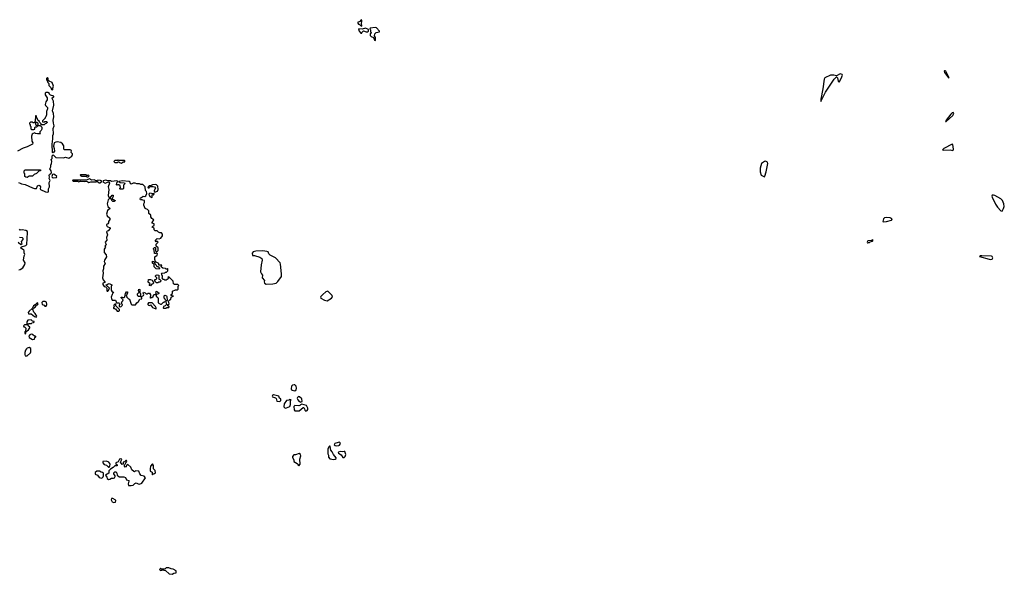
# Model space of a CAD drawing. Extents: x 2601477 to 2753313, y 449408 to 581029.
# Tile 187 of 203: x 2711309 to 2726470, y 496750 to 505290. Entities that reach past the tile are written whole.
import ezdxf

# ---------------------------------------------------------------- set-up
doc = ezdxf.new("R2010")
doc.units = 0

msp = doc.modelspace()

# ---------------------------------------------------------------- linework, layer by layer
at = {"layer": '0CON05XD'}
for points in [[(2716575, 505192), (2716580, 505205), (2716570, 505215), (2716570, 505235), (2716578, 505255), (2716578, 505285), (2716565, 505290), (2716545, 505260), (2716510, 505245), (2716525, 505220), (2716535, 505220), (2716555, 505200), (2716575, 505192)], [(2716575, 505082), (2716580, 505095), (2716605, 505118), (2716645, 505103), (2716668, 505102), (2716680, 505115), (2716678, 505138), (2716635, 505162), (2716585, 505142), (2716525, 505150), (2716534, 505114), (2716560, 505085), (2716575, 505082)], [(2716785, 504970), (2716790, 504975), (2716788, 505015), (2716772, 505042), (2716778, 505072), (2716798, 505092), (2716848, 505102), (2716850, 505115), (2716803, 505163), (2716785, 505172), (2716705, 505160), (2716700, 505145), (2716710, 505135), (2716710, 505105), (2716720, 505095), (2716720, 505085), (2716708, 505072), (2716708, 505048), (2716723, 505033), (2716758, 505018), (2716772, 504975), (2716785, 504970)], [(2711815, 504210), (2711820, 504215), (2711818, 504235), (2711830, 504265), (2711810, 504325), (2711762, 504342), (2711750, 504355), (2711750, 504385), (2711735, 504400), (2711720, 504385), (2711720, 504365), (2711730, 504355), (2711742, 504322), (2711760, 504305), (2711760, 504275), (2711790, 504245), (2711800, 504215), (2711815, 504210)], [(2723645, 504030), (2723716, 504174), (2723852, 504375), (2723888, 504408), (2723900, 504395), (2723910, 504345), (2723925, 504330), (2723957, 504385), (2723977, 504435), (2723975, 504447), (2723945, 504454), (2723885, 504428), (2723847, 504437), (2723795, 504436), (2723706, 504395), (2723694, 504375), (2723676, 504224), (2723644, 504066), (2723645, 504030)], [(2725615, 504388), (2725616, 504405), (2725571, 504495), (2725558, 504505), (2725548, 504502), (2725542, 504495), (2725547, 504475), (2725615, 504388)], [(2711745, 502632), (2711752, 502638), (2711753, 502685), (2711770, 502715), (2711763, 502785), (2711778, 502815), (2711762, 502845), (2711770, 502865), (2711764, 502896), (2711767, 502905), (2711793, 502925), (2711797, 502937), (2711794, 502964), (2711773, 502995), (2711787, 503023), (2711788, 503052), (2711798, 503075), (2711802, 503105), (2711792, 503135), (2711807, 503153), (2711810, 503195), (2711825, 503210), (2711868, 503168), (2711985, 503162), (2712015, 503172), (2712065, 503158), (2712113, 503187), (2712120, 503215), (2712120, 503225), (2712100, 503245), (2712106, 503276), (2712085, 503287), (2711996, 503286), (2711987, 503297), (2711987, 503347), (2711966, 503376), (2711945, 503398), (2711885, 503408), (2711864, 503406), (2711842, 503395), (2711828, 503345), (2711842, 503305), (2711846, 503264), (2711825, 503240), (2711814, 503244), (2711808, 503375), (2711820, 503455), (2711818, 503505), (2711830, 503535), (2711827, 503613), (2711840, 503655), (2711830, 503695), (2711827, 503745), (2711834, 503795), (2711829, 503845), (2711812, 503885), (2711836, 503975), (2711832, 504035), (2711808, 504075), (2711810, 504085), (2711835, 504100), (2711835, 504110), (2711785, 504128), (2711770, 504145), (2711770, 504155), (2711745, 504170), (2711715, 504170), (2711702, 504158), (2711700, 504135), (2711730, 504085), (2711730, 504055), (2711710, 504025), (2711700, 503985), (2711705, 503970), (2711737, 503937), (2711740, 503915), (2711723, 503877), (2711720, 503825), (2711710, 503795), (2711700, 503785), (2711700, 503775), (2711660, 503735), (2711660, 503715), (2711685, 503710), (2711695, 503720), (2711725, 503720), (2711730, 503705), (2711715, 503690), (2711702, 503688), (2711685, 503670), (2711642, 503672), (2711638, 503688), (2711612, 503712), (2711610, 503725), (2711590, 503745), (2711580, 503775), (2711570, 503785), (2711570, 503805), (2711565, 503810), (2711552, 503808), (2711548, 503722), (2711525, 503700), (2711515, 503700), (2711505, 503710), (2711475, 503710), (2711462, 503698), (2711460, 503685), (2711470, 503675), (2711470, 503655), (2711480, 503645), (2711482, 503612), (2711495, 503600), (2711525, 503598), (2711540, 503605), (2711542, 503628), (2711552, 503638), (2711575, 503640), (2711590, 503655), (2711590, 503660), (2711562, 503662), (2711560, 503685), (2711552, 503698), (2711565, 503710), (2711575, 503710), (2711588, 503698), (2711590, 503660), (2711625, 503660), (2711650, 503635), (2711650, 503605), (2711640, 503585), (2711620, 503565), (2711620, 503545), (2711628, 503532), (2711585, 503530), (2711555, 503540), (2711545, 503550), (2711515, 503540), (2711500, 503525), (2711492, 503495), (2711498, 503418), (2711510, 503395), (2711508, 503372), (2711495, 503370), (2711488, 503362), (2711425, 503332), (2711365, 503312), (2711275, 503268)], [(2725575, 503723), (2725679, 503815), (2725691, 503845), (2725685, 503859), (2725665, 503857), (2725645, 503836), (2725576, 503745), (2725564, 503724), (2725575, 503723)], [(2725675, 503276), (2725685, 503280), (2725689, 503295), (2725676, 503366), (2725665, 503371), (2725538, 503305), (2725518, 503285), (2725535, 503279), (2725635, 503284), (2725675, 503276)], [(2712875, 503080), (2712905, 503100), (2712928, 503102), (2712930, 503115), (2712925, 503120), (2712835, 503120), (2712825, 503130), (2712815, 503120), (2712775, 503120), (2712760, 503105), (2712775, 503090), (2712815, 503090), (2712825, 503100), (2712835, 503100), (2712845, 503090), (2712875, 503080)], [(2722775, 502870), (2722785, 502880), (2722805, 502948), (2722828, 503075), (2722824, 503095), (2722795, 503109), (2722775, 503105), (2722729, 503075), (2722711, 503005), (2722713, 502947), (2722728, 502898), (2722775, 502870)], [(2711425, 502860), (2711403, 502863), (2711390, 502875), (2711390, 502915), (2711380, 502925), (2711380, 502965), (2711393, 502977), (2711628, 502978), (2711628, 502962), (2711602, 502958), (2711568, 502922), (2711532, 502908), (2711508, 502882), (2711455, 502880), (2711425, 502860)], [(2711827, 502857), (2711875, 502860), (2711880, 502875), (2711846, 502906), (2711835, 502912), (2711813, 502907), (2711803, 502875), (2711807, 502867), (2711827, 502857)], [(2712365, 502870), (2712380, 502885), (2712368, 502898), (2712355, 502890), (2712345, 502890), (2712335, 502900), (2712245, 502900), (2712240, 502895), (2712265, 502880), (2712335, 502880), (2712345, 502870), (2712365, 502870)], [(2711292, 502785), (2711318, 502775), (2711335, 502763), (2711395, 502752), (2711505, 502700), (2711535, 502693), (2711567, 502693), (2711585, 502732), (2711605, 502740), (2711615, 502738), (2711629, 502715), (2711622, 502685), (2711628, 502675), (2711705, 502641), (2711745, 502632)], [(2712545, 502780), (2712570, 502795), (2712568, 502808), (2712556, 502816), (2712515, 502818), (2712505, 502810), (2712485, 502810), (2712455, 502822), (2712415, 502818), (2712385, 502840), (2712335, 502820), (2712125, 502820), (2712120, 502815), (2712135, 502802), (2712202, 502802), (2712215, 502792), (2712245, 502802), (2712305, 502798), (2712342, 502802), (2712375, 502782), (2712405, 502792), (2712485, 502792), (2712505, 502800), (2712535, 502780), (2712545, 502780)], [(2713565, 500850), (2713575, 500860), (2713605, 500860), (2713610, 500865), (2713608, 500878), (2713590, 500885), (2713592, 500898), (2713610, 500915), (2713600, 500955), (2713625, 500980), (2713638, 500982), (2713642, 501018), (2713655, 501030), (2713680, 501035), (2713640, 501045), (2713642, 501058), (2713660, 501075), (2713662, 501108), (2713708, 501132), (2713738, 501132), (2713748, 501142), (2713750, 501185), (2713760, 501195), (2713745, 501210), (2713692, 501212), (2713680, 501225), (2713670, 501265), (2713605, 501330), (2713590, 501325), (2713600, 501315), (2713598, 501302), (2713565, 501280), (2713545, 501280), (2713535, 501290), (2713512, 501292), (2713510, 501305), (2713500, 501315), (2713510, 501325), (2713510, 501345), (2713500, 501355), (2713500, 501375), (2713492, 501388), (2713545, 501390), (2713555, 501400), (2713568, 501402), (2713590, 501425), (2713590, 501455), (2713585, 501460), (2713575, 501450), (2713565, 501450), (2713555, 501460), (2713512, 501462), (2713490, 501485), (2713498, 501508), (2713452, 501512), (2713450, 501535), (2713402, 501562), (2713390, 501595), (2713392, 501638), (2713428, 501662), (2713430, 501685), (2713415, 501700), (2713405, 501690), (2713385, 501690), (2713380, 501745), (2713370, 501755), (2713370, 501765), (2713385, 501780), (2713395, 501780), (2713400, 501775), (2713402, 501732), (2713415, 501720), (2713425, 501720), (2713440, 501735), (2713440, 501775), (2713410, 501805), (2713410, 501835), (2713440, 501865), (2713425, 501880), (2713412, 501872), (2713400, 501885), (2713400, 501895), (2713425, 501920), (2713455, 501918), (2713480, 501925), (2713507, 501963), (2713510, 501985), (2713495, 502010), (2713468, 502008), (2713445, 502020), (2713425, 502040), (2713395, 502040), (2713380, 502055), (2713378, 502078), (2713350, 502095), (2713352, 502108), (2713380, 502125), (2713380, 502145), (2713350, 502155), (2713350, 502165), (2713377, 502207), (2713345, 502230), (2713330, 502255), (2713328, 502278), (2713300, 502305), (2713298, 502348), (2713277, 502367), (2713243, 502383), (2713220, 502435), (2713220, 502455), (2713230, 502475), (2713230, 502505), (2713205, 502512), (2713195, 502518), (2713170, 502515), (2713162, 502525), (2713170, 502545), (2713185, 502550), (2713208, 502572), (2713235, 502570), (2713250, 502580), (2713268, 502615), (2713262, 502642), (2713248, 502658), (2713240, 502715), (2713205, 502750), (2713174, 502754), (2713155, 502762), (2713115, 502760), (2713085, 502772), (2713058, 502772), (2713025, 502758), (2713010, 502775), (2713008, 502788), (2712995, 502800), (2712885, 502810), (2712843, 502797), (2712842, 502792), (2712855, 502782), (2712925, 502780), (2712930, 502765), (2712908, 502742), (2712908, 502692), (2712895, 502680), (2712855, 502680), (2712850, 502685), (2712850, 502695), (2712860, 502705), (2712855, 502730), (2712837, 502747), (2712815, 502748), (2712805, 502740), (2712798, 502748), (2712803, 502777), (2712812, 502788), (2712828, 502792), (2712825, 502800), (2712805, 502808), (2712725, 502800), (2712705, 502810), (2712665, 502808), (2712635, 502818), (2712595, 502810), (2712590, 502795), (2712625, 502772), (2712675, 502792), (2712685, 502790), (2712693, 502773), (2712673, 502715), (2712683, 502675), (2712673, 502585), (2712690, 502535), (2712672, 502515), (2712657, 502455), (2712667, 502415), (2712700, 502385), (2712659, 502351), (2712647, 502295), (2712655, 502268), (2712698, 502235), (2712698, 502215), (2712678, 502182), (2712677, 502163), (2712668, 502145), (2712648, 502135), (2712644, 502126), (2712655, 502107), (2712700, 502085), (2712700, 502075), (2712673, 502037), (2712655, 502032), (2712647, 502023), (2712659, 501975), (2712644, 501934), (2712650, 501895), (2712627, 501865), (2712640, 501825), (2712622, 501805), (2712628, 501785), (2712610, 501755), (2712611, 501705), (2712641, 501671), (2712644, 501636), (2712614, 501585), (2712612, 501565), (2712624, 501535), (2712602, 501495), (2712598, 501455), (2712587, 501425), (2712596, 501385), (2712584, 501315), (2712595, 501282), (2712620, 501255), (2712618, 501242), (2712590, 501235), (2712588, 501215), (2712612, 501182), (2712638, 501178), (2712640, 501165), (2712650, 501155), (2712650, 501115), (2712655, 501110), (2712665, 501110), (2712675, 501120), (2712690, 501155), (2712642, 501202), (2712642, 501208), (2712655, 501210), (2712670, 501225), (2712685, 501230), (2712730, 501205), (2712730, 501195), (2712720, 501185), (2712720, 501125), (2712735, 501100), (2712760, 501095), (2712742, 501078), (2712734, 501056), (2712720, 501015), (2712722, 500995), (2712735, 500970), (2712782, 500972), (2712792, 500962), (2712802, 500932), (2712835, 500930), (2712848, 500918), (2712850, 500905), (2712840, 500895), (2712842, 500872), (2712865, 500870), (2712890, 500895), (2712888, 500908), (2712870, 500925), (2712880, 500935), (2712880, 500945), (2712898, 500962), (2712900, 500975), (2712870, 501005), (2712870, 501015), (2712885, 501020), (2712905, 501010), (2712918, 501012), (2712930, 501025), (2712940, 501075), (2712955, 501100), (2712968, 501098), (2712970, 501085), (2712950, 501035), (2712960, 501015), (2712985, 500990), (2712998, 500988), (2713025, 500910), (2713035, 500900), (2713095, 500900), (2713115, 500930), (2713139, 500951), (2713160, 500985), (2713188, 500992), (2713190, 501005), (2713180, 501015), (2713180, 501025), (2713218, 501042), (2713220, 501055), (2713210, 501085), (2713218, 501092), (2713240, 501085), (2713258, 501068), (2713272, 501068), (2713285, 501080), (2713308, 501078), (2713322, 501055), (2713320, 501005), (2713325, 501000), (2713335, 501010), (2713345, 501010), (2713365, 501030), (2713375, 501060), (2713410, 501060), (2713410, 501075), (2713400, 501085), (2713410, 501095), (2713410, 501105), (2713425, 501110), (2713432, 501092), (2713450, 501085), (2713450, 501075), (2713438, 501062), (2713410, 501060), (2713413, 501033), (2713435, 501010), (2713440, 500995), (2713442, 500932), (2713478, 500908), (2713492, 500908), (2713522, 500938), (2713535, 500940), (2713545, 500950), (2713558, 500948), (2713570, 500905), (2713548, 500882), (2713524, 500876), (2713520, 500855), (2713525, 500850), (2713565, 500850)], [(2713405, 502638), (2713415, 502642), (2713429, 502651), (2713440, 502675), (2713436, 502726), (2713418, 502745), (2713395, 502751), (2713354, 502746), (2713325, 502730), (2713305, 502730), (2713295, 502720), (2713282, 502718), (2713285, 502700), (2713305, 502700), (2713315, 502720), (2713363, 502723), (2713384, 502714), (2713398, 502695), (2713378, 502662), (2713378, 502648), (2713385, 502640), (2713405, 502638)], [(2712742, 502492), (2712730, 502505), (2712728, 502518), (2712700, 502535), (2712700, 502545), (2712735, 502590), (2712748, 502588), (2712750, 502575), (2712740, 502545), (2712730, 502535), (2712778, 502508), (2712778, 502502), (2712765, 502492), (2712742, 502492)], [(2713345, 502552), (2713350, 502555), (2713350, 502595), (2713355, 502600), (2713362, 502592), (2713370, 502595), (2713380, 502605), (2713375, 502620), (2713365, 502610), (2713315, 502618), (2713300, 502605), (2713315, 502570), (2713345, 502552)], [(2726435, 502342), (2726460, 502385), (2726470, 502415), (2726461, 502455), (2726440, 502505), (2726415, 502532), (2726325, 502583), (2726305, 502590), (2726282, 502588), (2726278, 502575), (2726284, 502555), (2726335, 502447), (2726363, 502405), (2726415, 502348), (2726435, 502342)], [(2724615, 502178), (2724655, 502184), (2724735, 502204), (2724744, 502215), (2724735, 502228), (2724712, 502238), (2724655, 502242), (2724625, 502238), (2724608, 502222), (2724602, 502182), (2724615, 502178)], [(2711295, 501440), (2711315, 501442), (2711360, 501470), (2711390, 501520), (2711392, 501545), (2711370, 501585), (2711377, 501655), (2711387, 501675), (2711379, 501699), (2711379, 501729), (2711373, 501743), (2711320, 501775), (2711335, 501790), (2711405, 501812), (2711420, 501830), (2711431, 502015), (2711428, 502028), (2711405, 502042), (2711345, 502053), (2711318, 502048), (2711308, 502065)], [(2711305, 501942), (2711348, 501938), (2711360, 501925), (2711360, 501905), (2711333, 501877), (2711340, 501835), (2711328, 501822), (2711285, 501860)], [(2724365, 501850), (2724375, 501860), (2724395, 501860), (2724405, 501870), (2724438, 501882), (2724450, 501895), (2724435, 501898), (2724425, 501890), (2724370, 501885), (2724360, 501865), (2724365, 501850)], [(2715105, 501218), (2715205, 501222), (2715260, 501235), (2715283, 501257), (2715338, 501335), (2715340, 501375), (2715326, 501526), (2715319, 501545), (2715250, 501625), (2715166, 501666), (2715148, 501685), (2715133, 501713), (2715115, 501722), (2715055, 501732), (2714945, 501728), (2714905, 501718), (2714888, 501695), (2714895, 501660), (2714925, 501660), (2715005, 501632), (2715038, 501615), (2715041, 501585), (2715026, 501516), (2715019, 501409), (2715032, 501375), (2715048, 501355), (2715042, 501315), (2715080, 501275), (2715073, 501255), (2715078, 501235), (2715105, 501218)], [(2713455, 501450), (2713413, 501453), (2713380, 501485), (2713378, 501518), (2713353, 501543), (2713355, 501570), (2713368, 501568), (2713388, 501548), (2713392, 501532), (2713408, 501518), (2713422, 501492), (2713448, 501488), (2713450, 501475), (2713460, 501465), (2713455, 501450)], [(2726265, 501596), (2726285, 501603), (2726292, 501625), (2726285, 501642), (2726275, 501648), (2726125, 501654), (2726098, 501652), (2726090, 501645), (2726235, 501601), (2726265, 501596)], [(2713325, 501190), (2713310, 501195), (2713310, 501215), (2713320, 501225), (2713288, 501248), (2713295, 501290), (2713325, 501292), (2713350, 501280), (2713370, 501245), (2713370, 501235), (2713355, 501220), (2713345, 501220), (2713332, 501208), (2713325, 501190)], [(2713435, 501240), (2713415, 501240), (2713390, 501265), (2713392, 501288), (2713408, 501292), (2713420, 501305), (2713420, 501315), (2713402, 501335), (2713402, 501345), (2713412, 501358), (2713425, 501362), (2713450, 501355), (2713450, 501295), (2713465, 501290), (2713480, 501275), (2713480, 501265), (2713465, 501250), (2713445, 501250), (2713435, 501240)], [(2713165, 501030), (2713135, 501030), (2713122, 501055), (2713125, 501070), (2713150, 501095), (2713140, 501115), (2713145, 501140), (2713158, 501135), (2713160, 501085), (2713170, 501075), (2713170, 501035), (2713165, 501030)], [(2716045, 500963), (2716108, 501002), (2716128, 501025), (2716120, 501045), (2716055, 501108), (2716025, 501098), (2715975, 501058), (2715944, 501026), (2715940, 501015), (2715945, 501002), (2716005, 500970), (2716045, 500963)], [(2711565, 500712), (2711572, 500725), (2711548, 500768), (2711526, 500786), (2711512, 500825), (2711522, 500848), (2711547, 500865), (2711567, 500893), (2711585, 500900), (2711592, 500915), (2711585, 500928), (2711575, 500927), (2711549, 500901), (2711521, 500885), (2711499, 500841), (2711455, 500803), (2711442, 500782), (2711445, 500763), (2711485, 500760), (2711535, 500718), (2711565, 500712)], [(2711715, 500880), (2711728, 500905), (2711722, 500942), (2711703, 500953), (2711665, 500950), (2711652, 500935), (2711657, 500907), (2711685, 500892), (2711695, 500880), (2711715, 500880)], [(2712835, 500800), (2712847, 500813), (2712848, 500828), (2712792, 500882), (2712788, 500908), (2712775, 500910), (2712760, 500895), (2712760, 500885), (2712770, 500875), (2712752, 500858), (2712752, 500842), (2712765, 500850), (2712775, 500840), (2712785, 500840), (2712812, 500802), (2712835, 500800)], [(2713410, 500840), (2713410, 500855), (2713402, 500875), (2713348, 500928), (2713295, 500930), (2713280, 500915), (2713280, 500905), (2713292, 500892), (2713315, 500890), (2713325, 500900), (2713355, 500860), (2713405, 500840), (2713410, 500840)], [(2713575, 500960), (2713565, 500960), (2713552, 500972), (2713550, 500985), (2713533, 501003), (2713532, 501038), (2713545, 501050), (2713570, 501040), (2713577, 501027), (2713580, 500965), (2713575, 500960)], [(2711395, 500453), (2711405, 500460), (2711410, 500490), (2711446, 500515), (2711467, 500545), (2711467, 500557), (2711438, 500578), (2711440, 500605), (2711455, 500612), (2711490, 500610), (2711495, 500620), (2711520, 500625), (2711530, 500635), (2711530, 500645), (2711505, 500650), (2711485, 500668), (2711435, 500662), (2711421, 500639), (2711418, 500592), (2711385, 500590), (2711370, 500575), (2711372, 500562), (2711385, 500560), (2711402, 500542), (2711400, 500495), (2711390, 500485), (2711388, 500465), (2711395, 500453)], [(2711505, 500367), (2711535, 500370), (2711542, 500398), (2711560, 500405), (2711558, 500418), (2711545, 500410), (2711505, 500442), (2711486, 500446), (2711467, 500435), (2711452, 500415), (2711455, 500398), (2711505, 500367)], [(2711425, 500112), (2711475, 500158), (2711483, 500175), (2711479, 500225), (2711455, 500240), (2711426, 500234), (2711416, 500224), (2711400, 500200), (2711390, 500165), (2711387, 500137), (2711392, 500115), (2711425, 500112)], [(2715545, 499574), (2715568, 499592), (2715573, 499615), (2715564, 499645), (2715545, 499667), (2715535, 499670), (2715509, 499661), (2715494, 499646), (2715488, 499605), (2715492, 499592), (2715503, 499583), (2715545, 499574)], [(2715315, 499410), (2715330, 499425), (2715330, 499445), (2715311, 499461), (2715298, 499495), (2715215, 499512), (2715200, 499505), (2715198, 499495), (2715204, 499484), (2715247, 499467), (2715260, 499455), (2715270, 499415), (2715315, 499410)], [(2715395, 499310), (2715415, 499313), (2715468, 499335), (2715480, 499365), (2715480, 499425), (2715488, 499438), (2715465, 499440), (2715455, 499430), (2715420, 499425), (2715380, 499375), (2715375, 499330), (2715395, 499310)], [(2715635, 499400), (2715657, 499413), (2715652, 499452), (2715620, 499485), (2715603, 499487), (2715585, 499470), (2715580, 499455), (2715590, 499435), (2715615, 499410), (2715625, 499410), (2715635, 499400)], [(2715715, 499262), (2715735, 499270), (2715746, 499286), (2715747, 499307), (2715725, 499350), (2715655, 499368), (2715635, 499360), (2715622, 499348), (2715605, 499343), (2715545, 499348), (2715530, 499335), (2715534, 499284), (2715545, 499267), (2715615, 499268), (2715675, 499320), (2715685, 499320), (2715697, 499297), (2715698, 499275), (2715715, 499262)], [(2716145, 498518), (2716165, 498522), (2716180, 498535), (2716182, 498545), (2716143, 498593), (2716123, 498635), (2716102, 498662), (2716093, 498685), (2716092, 498722), (2716080, 498725), (2716068, 498715), (2716053, 498675), (2716052, 498605), (2716063, 498585), (2716062, 498555), (2716085, 498528), (2716145, 498518)], [(2716185, 498727), (2716225, 498733), (2716235, 498740), (2716248, 498765), (2716246, 498776), (2716233, 498783), (2716175, 498771), (2716163, 498765), (2716152, 498745), (2716165, 498733), (2716185, 498727)], [(2716285, 498550), (2716305, 498551), (2716323, 498565), (2716331, 498595), (2716315, 498640), (2716305, 498643), (2716275, 498634), (2716245, 498641), (2716217, 498633), (2716212, 498625), (2716217, 498615), (2716260, 498590), (2716285, 498550)], [(2712685, 498400), (2712697, 498413), (2712702, 498445), (2712698, 498458), (2712680, 498475), (2712645, 498492), (2712590, 498485), (2712590, 498465), (2712611, 498441), (2712648, 498428), (2712675, 498400), (2712685, 498400)], [(2713025, 498117), (2713055, 498123), (2713082, 498148), (2713105, 498158), (2713135, 498142), (2713155, 498140), (2713188, 498152), (2713247, 498237), (2713225, 498262), (2713182, 498272), (2713159, 498299), (2713145, 498338), (2713095, 498342), (2713075, 498330), (2713065, 498332), (2713035, 498360), (2713019, 498399), (2712975, 498440), (2712962, 498438), (2712952, 498428), (2712948, 498405), (2712935, 498402), (2712920, 498425), (2712930, 498435), (2712942, 498468), (2712960, 498485), (2712955, 498500), (2712945, 498500), (2712925, 498480), (2712900, 498475), (2712900, 498445), (2712885, 498440), (2712860, 498475), (2712878, 498505), (2712880, 498525), (2712865, 498530), (2712845, 498522), (2712826, 498484), (2712790, 498465), (2712792, 498452), (2712810, 498435), (2712808, 498422), (2712775, 498420), (2712750, 498395), (2712705, 498370), (2712680, 498345), (2712680, 498305), (2712630, 498275), (2712652, 498245), (2712658, 498225), (2712675, 498212), (2712697, 498213), (2712721, 498229), (2712755, 498228), (2712768, 498235), (2712778, 498255), (2712777, 498267), (2712758, 498298), (2712758, 498312), (2712775, 498328), (2712795, 498328), (2712806, 498306), (2712810, 498275), (2712820, 498265), (2712845, 498252), (2712915, 498252), (2712939, 498239), (2712955, 498207), (2712990, 498195), (2712992, 498182), (2712978, 498145), (2712985, 498120), (2713025, 498117)], [(2715605, 498422), (2715626, 498444), (2715621, 498525), (2715640, 498575), (2715632, 498595), (2715615, 498610), (2715555, 498592), (2715528, 498592), (2715508, 498565), (2715508, 498548), (2715528, 498515), (2715532, 498485), (2715580, 498455), (2715590, 498445), (2715590, 498435), (2715605, 498422)], [(2712575, 498230), (2712595, 498250), (2712600, 498265), (2712600, 498305), (2712585, 498320), (2712563, 498323), (2712536, 498336), (2712495, 498338), (2712472, 498318), (2712472, 498292), (2712508, 498275), (2712535, 498240), (2712575, 498230)], [(2713355, 498280), (2713372, 498298), (2713385, 498300), (2713400, 498315), (2713397, 498347), (2713370, 498375), (2713370, 498425), (2713355, 498450), (2713323, 498417), (2713318, 498375), (2713320, 498340), (2713350, 498325), (2713350, 498285), (2713355, 498280)], [(2712758, 497858), (2712785, 497860), (2712790, 497885), (2712780, 497895), (2712745, 497918), (2712722, 497915), (2712717, 497895), (2712735, 497868), (2712758, 497858)], [(2713655, 496750), (2713685, 496770), (2713720, 496775), (2713720, 496805), (2713675, 496830), (2713643, 496833), (2713605, 496850), (2713565, 496850), (2713545, 496830), (2713495, 496830), (2713485, 496840), (2713475, 496840), (2713460, 496825), (2713475, 496810), (2713497, 496813), (2713505, 496820), (2713555, 496810), (2713610, 496755), (2713655, 496750)]]:
    msp.add_lwpolyline(points, dxfattribs=at)

doc.saveas('drawing.dxf')
